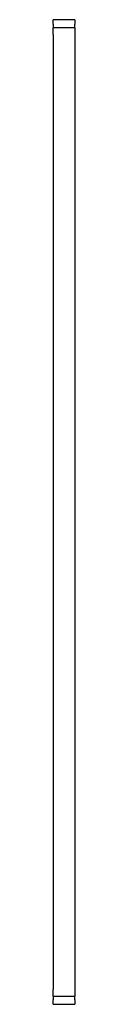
# Model space of a CAD drawing. Header units: inches. Extents: x 23 to 146, y 7 to 76.
# Tile 2 of 3: x 50.327 to 51.077, y 7.188 to 41.582. Entities that reach past the tile are written whole.
import ezdxf

# ---------------------------------------------------------------- set-up
doc = ezdxf.new("R2010")
doc.units = ezdxf.units.IN
doc.header["$MEASUREMENT"] = 0
doc.layers.add('Visible Edges(ANSI)', color=7, linetype='Continuous', lineweight=25)

msp = doc.modelspace()

# ---------------------------------------------------------------- linework, layer by layer
at = {"layer": 'Visible Edges(ANSI)'}
for p, q in [((50.327, 41.457), (50.327, 41.582)), ((51.077, 41.582), (50.327, 41.582)), ((50.327, 41.426), (50.327, 41.457)), ((50.327, 41.426), (50.327, 41.301)), ((50.327, 41.267), (50.327, 41.301)), ((51.077, 41.301), (50.327, 41.301)), ((51.077, 41.582), (51.077, 41.457)), ((51.077, 41.457), (51.077, 41.426)), ((51.077, 41.301), (51.077, 41.426)), ((51.077, 41.301), (51.077, 41.267)), ((50.327, 41.176), (50.327, 41.267)), ((50.327, 41.062), (50.327, 41.176)), ((50.327, 41.062), (50.327, 7.707)), ((51.077, 41.267), (51.077, 41.176)), ((51.077, 41.176), (51.077, 41.062)), ((51.077, 41.062), (51.077, 7.707)), ((50.327, 7.593), (50.327, 7.707)), ((50.327, 7.502), (50.327, 7.593)), ((51.077, 7.707), (51.077, 7.593)), ((51.077, 7.593), (51.077, 7.502)), ((50.327, 7.469), (50.327, 7.502)), ((50.327, 7.469), (50.327, 7.344)), ((50.327, 7.469), (51.077, 7.469)), ((50.327, 7.313), (50.327, 7.344)), ((50.327, 7.188), (50.327, 7.313)), ((51.077, 7.502), (51.077, 7.469)), ((51.077, 7.344), (51.077, 7.469)), ((51.077, 7.344), (51.077, 7.313)), ((51.077, 7.313), (51.077, 7.188)), ((50.327, 7.188), (51.077, 7.188))]:
    msp.add_line(p, q, dxfattribs=at)

doc.saveas('drawing.dxf')
